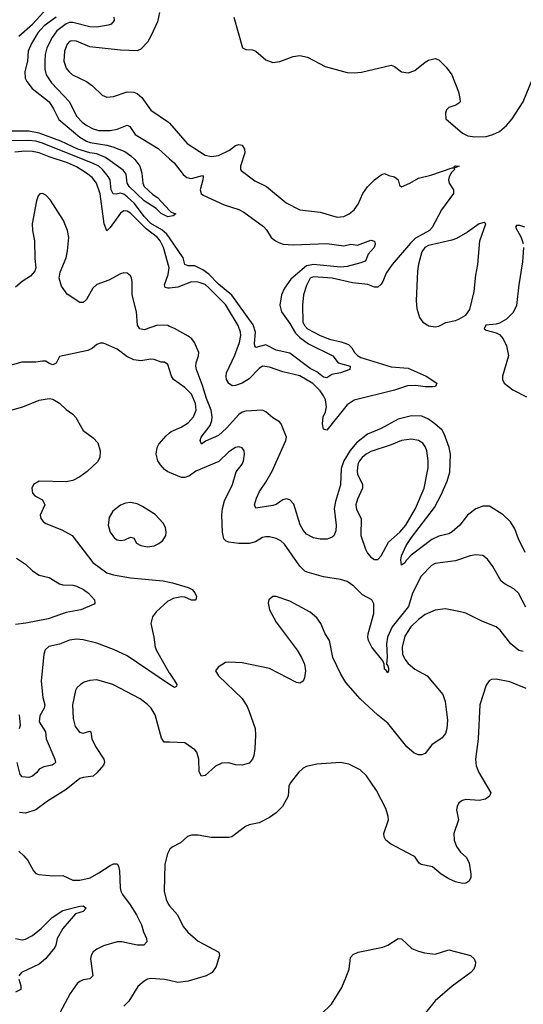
# Model space of a CAD drawing. Header units: inches. Extents: x 1173000 to 1307049, y 522583 to 678455.
# Tile 38 of 256: x 1199115 to 1202090, y 550762 to 556575. Entities that reach past the tile are written whole.
import ezdxf

# ---------------------------------------------------------------- set-up
doc = ezdxf.new("R2010")
doc.units = ezdxf.units.IN
doc.header["$MEASUREMENT"] = 0
doc.layers.add('B1595', color=7, linetype='Continuous')
doc.layers.add('B2505', color=7, linetype='Continuous')

msp = doc.modelspace()

# ---------------------------------------------------------------- linework, layer by layer
at = {"layer": 'B1595', "color": 5}
for points, elevation in [([(1199110, 556477.3), (1199190.4, 556549.6), (1199300.9, 556670)], 740), ([(1199941.4, 556618.6), (1199930, 556562), (1199890, 556478.4), (1199870, 556443.6), (1199830, 556400.7), (1199810, 556391.8), (1199710, 556396.2), (1199530, 556415.7), (1199450, 556449), (1199422, 556450), (1199410, 556446), (1199394.7, 556430), (1199379.8, 556390), (1199376.8, 556330), (1199389.2, 556290), (1199406.8, 556266.8), (1199427.4, 556250), (1199510.2, 556210.2), (1199545.7, 556185.7), (1199603, 556130), (1199630, 556117.6), (1199670, 556122.6), (1199750, 556150.3), (1199790, 556148.3), (1199810, 556139.2), (1199836.3, 556116.3), (1199890, 556041.5), (1199994.9, 555970), (1200000, 555964.1)], 780), ([(1199330.1, 556590), (1199260.2, 556539.8), (1199222.1, 556497.9), (1199185, 556435), (1199166, 556390), (1199160.5, 556330), (1199144.8, 556270), (1199147.9, 556230), (1199157, 556210), (1199189.7, 556169.7), (1199288.9, 556090), (1199314.8, 556050), (1199346.3, 555986.3), (1199470, 555881.3), (1199510, 555857.8), (1199530.8, 555850.8), (1199630, 555835.2), (1199665.4, 555825.4), (1199736.5, 555796.5), (1199772.2, 555772.2), (1199796.1, 555750), (1199824.4, 555710), (1199836.5, 555670), (1199842, 555610), (1199850.6, 555590), (1199902.5, 555542.5), (1199930, 555524.9), (1200000, 555448.9)], 740), ([(1199672, 556590), (1199673.7, 556570), (1199654.9, 556550), (1199637.1, 556542.9), (1199570, 556530.9), (1199530, 556533.2), (1199430, 556559.3), (1199410, 556558.7), (1199390, 556551.8), (1199335.2, 556510), (1199307.1, 556470), (1199276.1, 556410), (1199265.4, 556370), (1199262.7, 556330), (1199263.3, 556283.3), (1199270.7, 556250), (1199302.9, 556202.9), (1199409.4, 556090), (1199450, 556006.3), (1199485.1, 555970), (1199511.9, 555950), (1199550.1, 555930.1), (1199581.6, 555921.6), (1199650, 555921), (1199691.1, 555928.9), (1199750, 555952.7), (1199765.7, 555945.7), (1199797.7, 555897.7), (1199934, 555814), (1200000, 555754.2)], 760), ([(1200000, 555413.9), (1199990, 555412), (1199950, 555431.1), (1199921.4, 555461.4), (1199850, 555505.4), (1199761.5, 555590), (1199749.9, 555610), (1199743.1, 555663.1), (1199726.9, 555686.9), (1199621.2, 555761.2), (1199570, 555784.1), (1199529.7, 555790), (1199457.7, 555810), (1199357.4, 555857.4), (1199230, 555905.1), (1199170, 555917.2), (1199070, 555917.1)], 740), ([(1200000, 555288), (1199984.9, 555310), (1199954.7, 555334.7), (1199890, 555372.5), (1199850, 555413.9), (1199792.4, 555490), (1199750, 555529.9), (1199730, 555544.8), (1199710, 555551.6), (1199685.6, 555545.6), (1199667.5, 555547.5), (1199655.4, 555570), (1199648.7, 555630), (1199638.5, 555650), (1199605, 555690), (1199581.9, 555710), (1199550, 555726.8), (1199250, 555847), (1199210, 555858.7), (1199170, 555862.9), (1199019, 555861)], 760), ([(1200000, 554991.1), (1199989.9, 554989.9), (1199974.4, 554994.4), (1199969.9, 555010), (1199993, 555070), (1199997.3, 555110), (1199964, 555230), (1199944.7, 555270), (1199928.9, 555290), (1199861.4, 555341.4), (1199770, 555432.1), (1199750, 555444.4), (1199730, 555446), (1199710, 555433.9), (1199650, 555348), (1199629.2, 555329.2), (1199613.7, 555370), (1199590, 555547.6), (1199568.2, 555610), (1199543.1, 555643.1), (1199509.1, 555670), (1199450, 555705.8), (1199397.8, 555730), (1199290, 555765), (1199230, 555789.6), (1199190, 555797.4), (1199150, 555798.9), (1199087.4, 555792.6)], 780), ([(1200000, 554764.8), (1199990, 554768.9), (1199930, 554772.3), (1199850, 554744.2), (1199825, 554750), (1199811.4, 554771.4), (1199804.5, 554850), (1199779.8, 554950), (1199780.4, 555030), (1199776, 555050), (1199770, 555063.7), (1199750, 555078), (1199730, 555080.5), (1199710, 555074.7), (1199642, 555038), (1199570, 555012.5), (1199547, 554990), (1199510, 554922.7), (1199490, 554906.2), (1199470, 554906), (1199394.9, 554954.9), (1199361.5, 555001.5), (1199348.5, 555050), (1199354.9, 555085.1), (1199388.7, 555170), (1199397.8, 555210), (1199405.1, 555290), (1199397.2, 555330), (1199373.1, 555390), (1199297.4, 555510), (1199270, 555538.7), (1199250, 555549.5), (1199233.2, 555546.8), (1199224.4, 555535.6), (1199214.6, 555505.4), (1199189.4, 555370), (1199191.5, 555331.5), (1199203.2, 555270), (1199204.9, 555164.9), (1199210.4, 555110), (1199205.5, 555090), (1199178.2, 555061.8), (1199130.3, 555029.7), (1199090, 554995.6)], 820), ([(1200000, 554507.3), (1199990, 554538.7), (1199970, 554552.6), (1199950, 554554), (1199909.8, 554569.8), (1199890, 554571.4), (1199830, 554562), (1199790, 554566.8), (1199747.5, 554587.5), (1199690, 554629.7), (1199610, 554665.6), (1199590, 554665.1), (1199570, 554657), (1199544.6, 554635.4), (1199516.9, 554623.1), (1199350, 554587.3), (1199330, 554547.6), (1199310, 554538), (1199290, 554544.4), (1199270, 554558.3), (1199250, 554558.3), (1199210, 554552.9), (1199127.4, 554552.6), (1199044, 554530)], 840), ([(1199070, 554272.2), (1199134, 554290), (1199230.9, 554329.1), (1199290, 554339.5), (1199310, 554334.9), (1199350, 554312), (1199390, 554274.4), (1199430, 554246), (1199446.7, 554226.7), (1199490.2, 554150.2), (1199550, 554107.2), (1199576.4, 554076.4), (1199590.3, 554030), (1199587.6, 553990), (1199575.5, 553964.5), (1199513, 553907), (1199470, 553875.4), (1199430, 553855.1), (1199390, 553847.2), (1199230, 553850.9), (1199197.6, 553830), (1199186.5, 553810), (1199190, 553778.8), (1199204.8, 553764.8), (1199250, 553739.5), (1199263.7, 553710), (1199237, 553650), (1199240.4, 553630), (1199252.8, 553612.8), (1199270, 553600.3), (1199363.4, 553563.4), (1199424.4, 553530), (1199547, 553370), (1199630, 553310.3), (1199670, 553296.9), (1199770, 553280.7), (1199962, 553262), (1200000, 553253.9)], 840), ([(1200000, 553901.4), (1199990, 553905.4), (1199970, 553919.1), (1199946.3, 553946.3), (1199930.4, 553970.4), (1199920.5, 554010), (1199927.6, 554050), (1199937.3, 554070), (1199981.2, 554118.8), (1200000, 554135.1)], 840), ([(1199095.8, 553395.8), (1199150, 553360.2), (1199190, 553322), (1199230, 553295.5), (1199290, 553281.2), (1199350, 553244), (1199370, 553238.3), (1199430, 553236.6), (1199450.3, 553230), (1199492.8, 553210), (1199522, 553190), (1199556.5, 553150), (1199559.1, 553130), (1199554.9, 553125.1), (1199475.5, 553090), (1199390, 553074.8), (1199283.1, 553036.9), (1199151.8, 553011.8), (1199090, 553005.1)], 820), ([(1200000, 553146.8), (1199990, 553141.7), (1199920.3, 553079.7), (1199900.3, 553050), (1199889.1, 553010.9), (1199907.2, 552930), (1199915, 552870), (1199922.9, 552850), (1199998.9, 552718.9), (1200000, 552717.4)], 840), ([(1200000, 552650.3), (1199750, 552819.2), (1199670, 552856.8), (1199570, 552894.6), (1199490, 552914.6), (1199450, 552918.5), (1199410, 552912.5), (1199350, 552887.7), (1199286.4, 552873.6), (1199265.3, 552854.7), (1199258.5, 552830), (1199241.5, 552670), (1199252.6, 552572.6), (1199264.1, 552530), (1199259.8, 552510), (1199234.7, 552465.3), (1199230.5, 552430), (1199267.3, 552370), (1199271, 552330), (1199322.8, 552210), (1199327, 552190), (1199319.1, 552180.9), (1199306.7, 552173.3), (1199256.9, 552163.1), (1199230.6, 552150), (1199217, 552130), (1199190, 552108.4), (1199170, 552101.1), (1199130, 552104), (1199118.9, 552118.9), (1199100.2, 552190)], 840), ([(1200000, 552308.6), (1199969.2, 552310), (1199952.8, 552332.8), (1199915.1, 552470), (1199892.4, 552510), (1199870, 552532.8), (1199825.9, 552565.9), (1199666, 552650), (1199570, 552677.4), (1199530, 552672.8), (1199496.9, 552663.1), (1199474, 552650), (1199453, 552630), (1199444.9, 552615.1), (1199427.8, 552530), (1199430.2, 552450), (1199441.9, 552401.9), (1199468.2, 552368.2), (1199490, 552363.1), (1199530, 552374), (1199535.5, 552370), (1199541.3, 552330), (1199563, 552283), (1199612.2, 552210), (1199616.4, 552190), (1199610, 552174), (1199570, 552127.6), (1199550, 552109.7), (1199490, 552101.5), (1199470, 552094), (1199390, 552030.8), (1199279.1, 551960.9), (1199210.3, 551910), (1199150, 551890.8), (1199114.8, 551894.8)], 860), ([(1199111.9, 552470), (1199118.6, 552410), (1199111.3, 552388.7)], 820), ([(1200000, 551673.7), (1199987.4, 551650), (1199971.6, 551588.4), (1199968.4, 551430), (1199979.6, 551379.6), (1199994.4, 551350), (1200000, 551343.6)], 880), ([(1199110, 551665.3), (1199139.1, 551639.1), (1199163.7, 551610), (1199196.4, 551550), (1199210, 551534.9), (1199227.6, 551527.6), (1199310, 551520.3), (1199370, 551521.3), (1199430, 551493.8), (1199470, 551493.9), (1199530.7, 551509.3), (1199583, 551537), (1199650, 551581.8), (1199670, 551591.3), (1199690.3, 551590.3), (1199698, 551578), (1199704.9, 551550), (1199708, 551450), (1199712.8, 551430), (1199722, 551410), (1199768.5, 551348.5), (1199804.6, 551290), (1199834.7, 551230), (1199845.5, 551190), (1199864, 551150), (1199865.7, 551130), (1199848.9, 551111.1), (1199810, 551110.8), (1199718, 551130), (1199690.3, 551129.7), (1199610, 551107.6), (1199570, 551087.6), (1199550, 551071.6), (1199537.4, 551050), (1199532.9, 551030), (1199547.4, 550930), (1199530, 550912.6), (1199490, 550905.3), (1199470, 550897.2), (1199455.4, 550884.6), (1199414, 550826), (1199350, 550707)], 860), ([(1199090, 551150.2), (1199130, 551142.8), (1199150, 551146.7), (1199190, 551167.5), (1199241.8, 551210), (1199306.2, 551273.8), (1199370, 551314.7), (1199470, 551340.3), (1199490, 551342.4), (1199507.7, 551330), (1199490.4, 551310), (1199445.1, 551294.9), (1199370.2, 551209.8), (1199336.1, 551150), (1199329, 551111), (1199322, 551098), (1199266.7, 551030), (1199230, 550999.6), (1199126.7, 550950), (1199110.2, 550930)], 840), ([(1199109.1, 550910), (1199120.9, 550870), (1199121.3, 550850), (1199090, 550834.2)], 840), ([(1200000, 550901.7), (1199970, 550908.8), (1199890, 550914), (1199870, 550909.7), (1199850, 550898.3), (1199813.1, 550866.9), (1199758.9, 550781.1), (1199730.4, 550750)], 880)]:
    msp.add_lwpolyline(points, dxfattribs=dict(at, elevation=elevation))
at = {"layer": 'B1595', "color": 5, "elevation": 860}
msp.add_lwpolyline([(1199770, 553724.2), (1199739.9, 553720.1), (1199710, 553708.3), (1199666.2, 553673.8), (1199643.4, 553636.6), (1199636.8, 553590), (1199648.6, 553548.6), (1199674.6, 553514.6), (1199690, 553504.5), (1199710, 553499.3), (1199736.5, 553503.5), (1199770, 553519.6), (1199778.5, 553518.5), (1199790, 553513.4), (1199804.8, 553484.8), (1199830.9, 553470.9), (1199870, 553463.2), (1199910, 553469.2), (1199937.9, 553482.1), (1199959.8, 553500.2), (1199978, 553530), (1199980.5, 553550), (1199976.2, 553576.2), (1199963.5, 553603.5), (1199914.5, 553654.5), (1199841.5, 553701.5), (1199810, 553716.1)], close=True, dxfattribs=at)
at = {"layer": 'B2505', "color": 5}
for points, elevation in [([(1200381, 556590), (1200430.8, 556410), (1200450, 556399.3), (1200490, 556397.1), (1200510, 556390.5), (1200570, 556339.2), (1200610, 556322), (1200652.4, 556327.6), (1200730, 556358.6), (1200770, 556364.3), (1200814.3, 556354.3), (1200918.8, 556298.8), (1201050, 556263.2), (1201090, 556260.7), (1201134.7, 556265.3), (1201310, 556306.3), (1201330, 556298.9), (1201370, 556268), (1201410, 556260.9), (1201450, 556275), (1201510, 556324.5), (1201530, 556335.6), (1201570, 556345.5), (1201590, 556338.7), (1201634.5, 556294.5), (1201668.4, 556250), (1201706.8, 556150), (1201714.8, 556110), (1201716, 556090), (1201710, 556082), (1201692, 556070), (1201650, 556056), (1201637.1, 556042.9), (1201630, 556026), (1201633, 555990), (1201730, 555905.4), (1201763, 555890), (1201803.3, 555883.3), (1201870, 555886.7), (1201910, 555896.6), (1201950, 555915.1), (1201990.8, 555950), (1202024.4, 555990), (1202089.8, 556090), (1202145.7, 556230)], 820), ([(1200000, 555964.1), (1200104, 555844), (1200210, 555774.7), (1200247.4, 555767.4), (1200290, 555773.4), (1200354.3, 555805.7), (1200390, 555833), (1200410, 555839), (1200430, 555834), (1200444, 555810), (1200445.8, 555790), (1200418.9, 555710), (1200419.5, 555690), (1200424.1, 555684.1), (1200503.7, 555623.7), (1200572.7, 555590), (1200690, 555494.6), (1200770, 555451.8), (1200890, 555438.8), (1200990, 555410.2), (1201030, 555414.3), (1201062, 555430), (1201090, 555453.5), (1201113.6, 555486.4), (1201142.8, 555550), (1201170, 555588.4), (1201210, 555629.2), (1201250, 555659.5), (1201270, 555667.3), (1201295.5, 555655.5), (1201330, 555647.3), (1201350, 555630.8), (1201358, 555598), (1201370, 555588.4), (1201419.5, 555610), (1201470, 555640.3), (1201543.3, 555656.7), (1201670, 555701.1), (1201679.3, 555700.7), (1201682.9, 555710), (1201690, 555712.3), (1201710.3, 555710.3), (1201681.4, 555698.6), (1201684.4, 555690), (1201666, 555674), (1201652.4, 555647.6), (1201648.9, 555630), (1201652.1, 555610), (1201678.2, 555570), (1201676.8, 555550), (1201606.6, 555453.4), (1201550.7, 555349.3), (1201535.7, 555330), (1201454.1, 555285.9), (1201423.9, 555256.1), (1201314.4, 555130), (1201280.6, 555079.4), (1201260.6, 555030), (1201250, 555013.5), (1201230, 554996.4), (1201210, 554996.9), (1201172.3, 555012.3), (1201080.7, 555020.7), (1200961.2, 555050), (1200850, 555058), (1200830, 555049.5), (1200810, 555006), (1200792, 554950), (1200784.7, 554890), (1200787.6, 554790), (1200797.1, 554770), (1200814.9, 554750), (1200889.1, 554710), (1200944.2, 554690), (1201014.2, 554674.2), (1201057.2, 554657.2), (1201077.4, 554637.4), (1201092.2, 554610), (1201110, 554592.2), (1201130, 554580.9), (1201310, 554525.6), (1201410, 554517.1), (1201516.5, 554470), (1201578.4, 554430), (1201571.3, 554410), (1201552.8, 554407.2), (1201510, 554407.3), (1201455.9, 554415.9), (1201405.8, 554414.2), (1201330, 554388), (1201090, 554328), (1201050, 554302.2), (1200930, 554152.6), (1200910, 554158.4), (1200903.4, 554190), (1200908.5, 554230), (1200921, 554259), (1200927.2, 554290), (1200921.2, 554330), (1200910, 554355.2), (1200890, 554383), (1200846.4, 554426.4), (1200770, 554473.3), (1200670, 554496), (1200590, 554524.6), (1200550, 554529.1), (1200530, 554516.8), (1200470, 554455.2), (1200430, 554429.3), (1200390, 554414.5), (1200370, 554414.3), (1200350, 554426.6), (1200337.1, 554450), (1200333.8, 554470), (1200337.6, 554490), (1200385.4, 554594.6), (1200413.9, 554670), (1200421.6, 554710), (1200419.3, 554730), (1200404.7, 554770), (1200330, 554893.2), (1200230, 554994.9), (1200210, 555011.4), (1200170, 555026.5), (1200130, 555028.3), (1200050, 554997), (1200000, 554991.1)], 780), ([(1200000, 555754.2), (1200026.7, 555730), (1200081.5, 555661.5), (1200103.2, 555643.2), (1200130, 555638.3), (1200195.3, 555655.3), (1200198.9, 555650), (1200196.8, 555630), (1200181.8, 555570), (1200187.1, 555550), (1200198.6, 555538.6), (1200322.6, 555482.6), (1200410, 555453.8), (1200439.3, 555439.3), (1200554.9, 555354.9), (1200573.6, 555333.7), (1200600.9, 555290), (1200625.3, 555270), (1200650, 555257.5), (1200670.9, 555250.9), (1200730, 555246), (1200930, 555253.6), (1201030, 555240.5), (1201070.5, 555250.5), (1201110, 555244.9), (1201190, 555274.4), (1201210, 555268.2), (1201215, 555250), (1201209.1, 555230), (1201173.4, 555190), (1201161.5, 555158.5), (1201154.9, 555150), (1201130, 555138.8), (1201050, 555117.8), (1201010, 555113.6), (1200850, 555130.8), (1200810, 555122.9), (1200716.3, 555043.7), (1200680.2, 554990), (1200661.7, 554950), (1200652.1, 554890), (1200660.8, 554850), (1200710, 554781.2), (1200743.5, 554723.5), (1200770, 554698.2), (1200821.9, 554661.9), (1200964, 554590), (1200997.3, 554550), (1201066.8, 554530), (1201066, 554510), (1201010, 554491.1), (1200959.4, 554480.6), (1200930, 554460.7), (1200910, 554465), (1200870, 554495.4), (1200830, 554515.8), (1200710, 554605.8), (1200630, 554624.7), (1200570, 554656.5), (1200510, 554639.7), (1200503.7, 554650), (1200503.1, 554663.1), (1200507.5, 554730), (1200493.4, 554773.4), (1200368.8, 554948.8), (1200290, 555013.6), (1200232.9, 555072.9), (1200197.6, 555097.6), (1200150, 555122.5), (1200110, 555121.9), (1200090.6, 555130.6), (1200080.8, 555170), (1200000, 555288)], 760), ([(1200000, 555448.9), (1200010, 555438), (1200038, 555430), (1200022, 555418), (1200000, 555413.9)], 740), ([(1202099.8, 555350), (1202070, 555360.2), (1202050, 555360.9), (1202044.2, 555350), (1202077, 555290), (1202090, 555253)], 820), ([(1202091.6, 555230), (1202084.8, 555144.8), (1202063.5, 555010), (1202050, 554888), (1202030, 554846.6), (1201990, 554808.1), (1201950, 554783.9), (1201930, 554777.2), (1201869, 554771), (1201859.3, 554750), (1201870, 554741.3), (1201930, 554726.2), (1201950, 554715.9), (1201971.7, 554691.7), (1201991.2, 554650), (1202003.2, 554590), (1201966.7, 554470), (1201967.7, 554450), (1201976.9, 554430), (1202027.4, 554390), (1202109, 554349)], 820), ([(1202101.4, 553430), (1202061.6, 553510), (1202039.1, 553570), (1202014.2, 553610), (1201970, 553651.8), (1201890, 553703.5), (1201850, 553703.5), (1201810, 553687.4), (1201760.9, 553650), (1201714.5, 553590), (1201670, 553551.2), (1201650, 553539.2), (1201590, 553525), (1201550, 553506.3), (1201427, 553413), (1201397.2, 553382.8), (1201390, 553369.3), (1201370, 553354), (1201366.9, 553386.9), (1201369.9, 553410), (1201398, 553470), (1201430, 553518), (1201565.5, 553694.5), (1201605.2, 553770), (1201639.9, 553850), (1201655.8, 553904.2), (1201660.8, 554010), (1201651.6, 554050), (1201622.2, 554130), (1201610, 554151.5), (1201568, 554190), (1201530, 554217.2), (1201490, 554233.6), (1201430, 554235.8), (1201350, 554216.7), (1201250, 554162), (1201170, 554128.7), (1201103.7, 554076.3), (1201067.9, 554032.1), (1201029.6, 553970), (1201014.9, 553925.1), (1201010.1, 553829.9), (1200979.6, 553730), (1200973, 553690), (1200984.4, 553590), (1200981.8, 553558.2), (1200971.7, 553528.3), (1200960.5, 553519.5), (1200931, 553509), (1200890, 553508.4), (1200850, 553516.1), (1200810, 553537.8), (1200790, 553561.8), (1200772.8, 553592.8), (1200734.8, 553714.8), (1200710, 553740.9), (1200690, 553745.6), (1200670, 553740.8), (1200630, 553713.6), (1200610, 553706.3), (1200510, 553691.8), (1200501.8, 553710), (1200513.6, 553750), (1200531.9, 553790), (1200570, 553843.9), (1200606.1, 553910), (1200687.8, 554090), (1200690.7, 554110), (1200659, 554190), (1200650, 554200.8), (1200610, 554224.2), (1200570, 554260.8), (1200550, 554268.9), (1200450, 554264.3), (1200430, 554257.9), (1200410, 554244.1), (1200337.1, 554162.9), (1200290, 554120.9), (1200213.6, 554086.3), (1200188.7, 554070), (1200180.5, 554090), (1200186.5, 554110), (1200240, 554180), (1200250.5, 554209.5), (1200251.3, 554230), (1200245.8, 554270), (1200217.8, 554337.8), (1200195.8, 554415.8), (1200159.3, 554510), (1200154.7, 554530), (1200156.8, 554550), (1200171.6, 554590), (1200172.5, 554610), (1200146.8, 554670), (1200131.2, 554691.2), (1200110, 554706.8), (1200030, 554752.4), (1200000, 554764.8)], 820), ([(1200000, 554135.1), (1200010, 554143.7), (1200069.9, 554170.1), (1200110, 554194.9), (1200140.9, 554230), (1200156.8, 554270), (1200152.7, 554310), (1200130, 554363.5), (1200090, 554404.4), (1200023.5, 554450), (1200011.9, 554470), (1200000, 554507.3)], 840), ([(1202105.7, 553105.7), (1202061.3, 553190), (1202034.9, 553214.9), (1201982, 553242), (1201959.6, 553259.6), (1201910, 553347), (1201878.4, 553390), (1201850, 553411.1), (1201810, 553416), (1201776, 553410), (1201690, 553380.7), (1201570, 553364.5), (1201547.9, 553352.1), (1201486.2, 553290), (1201435.5, 553190), (1201412.6, 553110), (1201316, 552990), (1201287.8, 552930), (1201281.9, 552890), (1201286, 552814), (1201281, 552770), (1201290, 552761), (1201293.3, 552746.7), (1201294.4, 552730), (1201290, 552719), (1201277.5, 552737.5), (1201270, 552741.2), (1201267.6, 552770), (1201259.7, 552790), (1201194.8, 552870), (1201175, 552910), (1201171.6, 552930), (1201174.2, 552950), (1201208, 553070), (1201207.2, 553127.2), (1201196, 553150), (1201139.8, 553179.8), (1201089.8, 553229.8), (1201050, 553257.2), (1201010, 553270.8), (1200910, 553285.6), (1200812.7, 553312.7), (1200800, 553320), (1200770, 553349.6), (1200679, 553479), (1200657.5, 553497.5), (1200630, 553512.7), (1200590, 553522.2), (1200570, 553521.8), (1200550, 553517.6), (1200507.1, 553492.9), (1200470, 553482), (1200410, 553482.5), (1200350, 553489.8), (1200335.6, 553495.5), (1200321, 553510), (1200312.4, 553550), (1200309.8, 553650), (1200312.9, 553690), (1200325.5, 553734.5), (1200372.4, 553830), (1200394.3, 553905.7), (1200429.6, 553950), (1200437.4, 553970), (1200443.5, 554010), (1200440.5, 554030), (1200430, 554046.6), (1200410, 554053.5), (1200390, 554049.6), (1200350, 554023), (1200292.3, 553967.7), (1200155.5, 553910), (1200117.7, 553882.3), (1200090, 553871.6), (1200070, 553872.8), (1200000, 553901.4)], 840), ([(1200000, 553253.9), (1200018, 553250), (1200110, 553223), (1200133, 553210), (1200150, 553190.6), (1200159.3, 553170), (1200156, 553150), (1200152.1, 553147.9), (1200130, 553148.4), (1200090, 553165.6), (1200070, 553167.8), (1200022, 553158), (1200000, 553146.8)], 840), ([(1202090, 552844.8), (1202062.9, 552850), (1202016.9, 552890), (1201953.7, 552970), (1201930, 552990.9), (1201844, 553024), (1201750.8, 553070.8), (1201719.5, 553079.5), (1201630, 553095.8), (1201570, 553089.7), (1201510, 553063.1), (1201470, 553033.1), (1201424.7, 552990), (1201390, 552934.7), (1201375, 552870), (1201375.4, 552830), (1201390, 552799.6), (1201410, 552774.9), (1201450, 552739.7), (1201521.5, 552701.5), (1201614.9, 552590), (1201629.1, 552550), (1201641.5, 552438.5), (1201638, 552390), (1201630, 552361.2), (1201622, 552350), (1201610, 552336), (1201550, 552294), (1201510, 552242.7), (1201490, 552234.5), (1201470, 552235.1), (1201445, 552245), (1201402.2, 552282.2), (1201290, 552420.7), (1201229.8, 552469.8), (1201125.9, 552565.9), (1201041.8, 552661.8), (1201011.7, 552711.7), (1200964.2, 552810), (1200944.7, 552910), (1200920.5, 552950), (1200894.7, 553010), (1200870, 553043.6), (1200830, 553076.3), (1200710, 553142.9), (1200631, 553169), (1200610, 553169), (1200586, 553150), (1200582.8, 553130), (1200590.7, 553090), (1200630, 553018.8), (1200753.3, 552853.3), (1200779.5, 552810), (1200797, 552770), (1200803.8, 552730), (1200798, 552690), (1200790.3, 552669.6), (1200770, 552658), (1200750, 552662), (1200590, 552744.7), (1200430, 552777.6), (1200350, 552782.7), (1200330, 552779.3), (1200288.1, 552751.9), (1200271.3, 552730), (1200290, 552701), (1200430, 552566.4), (1200459.5, 552519.5), (1200471.2, 552491.2), (1200505.4, 552390), (1200507.7, 552350), (1200504.6, 552270), (1200498.4, 552230), (1200490.8, 552209.2), (1200470, 552186.4), (1200430, 552173.5), (1200390, 552176.1), (1200350, 552187.6), (1200310, 552184.5), (1200272.7, 552167.3), (1200210, 552111.8), (1200189.7, 552109.7), (1200174.7, 552134.7), (1200173.7, 552210), (1200162.4, 552250), (1200150, 552263.6), (1200090, 552304.7), (1200000, 552308.6)], 860), ([(1200000, 552717.4), (1200032.4, 552670), (1200042.4, 552650), (1200042, 552638), (1200030, 552632.3), (1200010, 552643.5), (1200000, 552650.3)], 840), ([(1202106.8, 552626.8), (1202010, 552666.4), (1201930, 552681.3), (1201901.4, 552678.6), (1201888.8, 552671.2), (1201870, 552645.2), (1201832.3, 552530), (1201822.9, 552330), (1201807.3, 552210), (1201812, 552170), (1201827.5, 552130), (1201897.3, 552010), (1201890.7, 551990), (1201867.2, 551972.8), (1201830, 551965.1), (1201750, 551971.3), (1201730, 551964.7), (1201709.2, 551950.8), (1201698.9, 551930), (1201696, 551910), (1201707.7, 551850), (1201680.1, 551770), (1201681.4, 551730), (1201694.4, 551694.4), (1201719, 551659), (1201752.6, 551630), (1201770, 551597.3), (1201780.4, 551530), (1201779.1, 551510), (1201770, 551488.7), (1201750, 551477.2), (1201730, 551475.1), (1201690, 551485.6), (1201650, 551503), (1201604.5, 551530), (1201553.2, 551573.2), (1201486.2, 551586.2), (1201475.1, 551595), (1201451.2, 551630), (1201439.1, 551639.1), (1201304.5, 551710), (1201277, 551730), (1201267.6, 551750), (1201266, 551770), (1201293.7, 551850), (1201292.3, 551870), (1201277.3, 551917.3), (1201223.3, 552023.3), (1201162.9, 552110), (1201125.4, 552145.4), (1201060.1, 552180.1), (1201010.6, 552189.4), (1200870, 552179.5), (1200810, 552165.6), (1200790, 552155.6), (1200761.3, 552130), (1200713.3, 552066.7), (1200705.8, 552050), (1200700.2, 551990), (1200667.4, 551930), (1200630, 551892.6), (1200590, 551864.4), (1200530, 551833), (1200470, 551820.7), (1200448.5, 551811.5), (1200369.1, 551750.9), (1200350, 551746.6), (1200246.3, 551746.3), (1200170, 551759.7), (1200130, 551759.7), (1200107, 551753), (1200065.9, 551714.1), (1200015.5, 551690), (1200002.2, 551677.8), (1200000, 551673.7)], 880), ([(1200000, 551343.6), (1200047.1, 551290), (1200081.4, 551221.4), (1200108.2, 551188.2), (1200170, 551135.3), (1200292.2, 551070), (1200296, 551050), (1200275.1, 550985), (1200251.5, 550950), (1200217, 550930), (1200110, 550898.6), (1200050, 550889.8), (1200000, 550901.7)], 880), ([(1200896.9, 550703.1), (1200956.9, 550763.1), (1201018.6, 550861.4), (1201042.5, 550917.5), (1201060.5, 550970), (1201070, 551038), (1201084.2, 551055.8), (1201114, 551070), (1201260.8, 551099.2), (1201289.7, 551110.3), (1201350.5, 551150.5), (1201370, 551147.3), (1201431.7, 551091.7), (1201470, 551075.3), (1201506.4, 551066.4), (1201570, 551057.4), (1201650, 551082.6), (1201778.8, 551050), (1201800.5, 551030), (1201808, 551010), (1201806.4, 550990), (1201797.1, 550970), (1201779.3, 550950), (1201670, 550868.7), (1201570, 550781.5), (1201470, 550659.3)], 880)]:
    msp.add_lwpolyline(points, dxfattribs=dict(at, elevation=elevation))
for points, elevation in [([(1201858, 555378), (1201830, 555370.6), (1201759.6, 555320.4), (1201696.1, 555283.9), (1201667, 555273), (1201530, 555241.8), (1201507.5, 555230), (1201490, 555205), (1201470, 555131.1), (1201464.4, 555090), (1201456.3, 554916.3), (1201460.9, 554870), (1201476.6, 554816.6), (1201495.8, 554790), (1201531.3, 554768.7), (1201570, 554762.4), (1201590, 554764.9), (1201631.7, 554788.3), (1201690, 554798.4), (1201710, 554806.4), (1201750, 554830.4), (1201774.9, 554865.1), (1201799.9, 554970), (1201810, 555066), (1201822.1, 555130), (1201832.5, 555270), (1201869.3, 555369.3)], 820), ([(1201430, 554098.7), (1201370.7, 554090), (1201310, 554065.2), (1201190, 554025.6), (1201161.8, 554010), (1201138.3, 553990), (1201121.6, 553970), (1201112.6, 553950), (1201108.4, 553910), (1201111.3, 553891.3), (1201140.1, 553830), (1201140.8, 553810), (1201110, 553744.2), (1201099.8, 553710), (1201104.2, 553684.2), (1201131.7, 553630), (1201131.1, 553530), (1201157.1, 553450), (1201170, 553424.6), (1201190, 553401.7), (1201210, 553387.6), (1201230, 553389), (1201250, 553408.8), (1201292.7, 553490), (1201360.4, 553550), (1201395.9, 553590), (1201453.2, 553690), (1201503.4, 553810), (1201528.4, 553930), (1201528.2, 553970), (1201519.8, 554030), (1201512.3, 554052.3), (1201495.6, 554075.6), (1201470, 554089.8)], 840)]:
    msp.add_lwpolyline(points, close=True, dxfattribs=dict(at, elevation=elevation))

doc.saveas('drawing.dxf')
